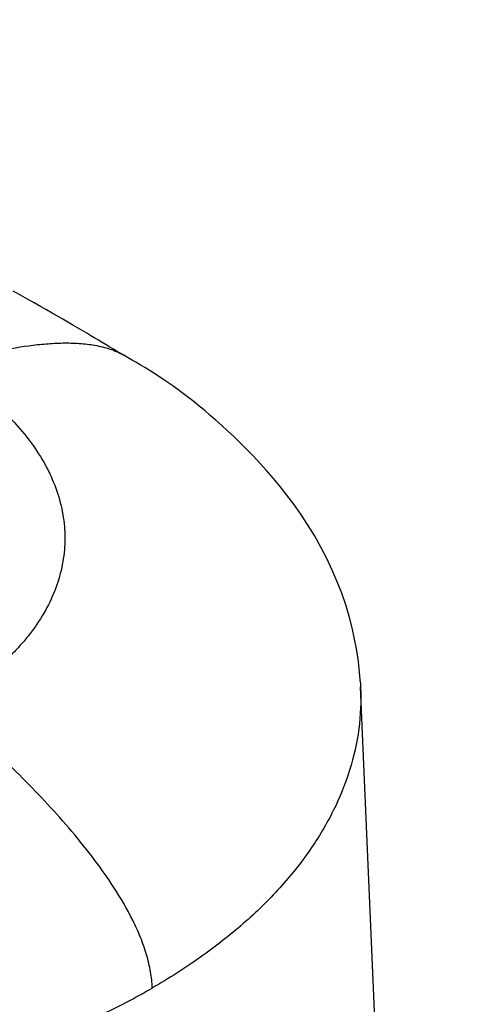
# Model space of a CAD drawing. Header units: millimetres. Extents: x 16 to 3344, y 34 to 2360.
# Tile 89 of 101: x 3030 to 3073, y 1878 to 1974. Entities that reach past the tile are written whole.
import ezdxf

# ---------------------------------------------------------------- set-up
doc = ezdxf.new("R2010")
doc.units = ezdxf.units.MM
doc.header["$LTSCALE"] = 185.02
for name, color, linetype in [('BOX_PBL25', 7, 'CONTINUOUS'), ('DEFAULT_VBL21', 7, 'CONTINUOUS'), ('TOP_ASM_PBL24', 7, 'CONTINUOUS')]:
    doc.layers.add(name, color=color, linetype=linetype)

# ---------------------------------------------------------------- blocks, each defined once
blk = doc.blocks.new('TOP_ASM_PBL24', base_point=(2930.257, 1963.92))
at = {"layer": 'TOP_ASM_PBL24', "color": 7}
for p in [(3062.688, 1909.781), (3064.683, 1863.237)]:
    blk.add_line(p, (3062.711, 1909.34), dxfattribs=at)
for points in [[(3039.674, 1941.663), (3039.377, 1941.835), (3039.04, 1942.03), (3038.688, 1942.236), (3038.324, 1942.45), (3037.956, 1942.67), (3037.585, 1942.892), (3037.218, 1943.113), (3036.852, 1943.334), (3036.472, 1943.562), (3036.069, 1943.803), (3035.64, 1944.057), (3035.189, 1944.323), (3034.721, 1944.596), (3034.24, 1944.876), (3033.746, 1945.162), (3033.237, 1945.454), (3032.708, 1945.757), (3032.153, 1946.073), (3031.569, 1946.404), (3030.954, 1946.751), (3030.306, 1947.115), (3029.626, 1947.494), (3028.917, 1947.888)], [(3062.688, 1909.781), (3062.61, 1910.78), (3062.491, 1911.849), (3062.331, 1912.932), (3062.13, 1914.028), (3061.884, 1915.134), (3061.594, 1916.248), (3061.257, 1917.368), (3060.872, 1918.492), (3060.439, 1919.618), (3059.958, 1920.743), (3059.426, 1921.869), (3058.842, 1922.994), (3058.215, 1924.103), (3057.559, 1925.174), (3056.886, 1926.194), (3056.212, 1927.151), (3055.545, 1928.042), (3054.885, 1928.879), (3054.226, 1929.675), (3053.567, 1930.436), (3052.911, 1931.163), (3052.261, 1931.856), (3051.619, 1932.516), (3050.988, 1933.144), (3050.373, 1933.738), (3049.777, 1934.298), (3049.198, 1934.827), (3048.633, 1935.33), (3048.083, 1935.809), (3047.547, 1936.265), (3047.023, 1936.699), (3046.508, 1937.115), (3045.997, 1937.518), (3045.483, 1937.911), (3044.962, 1938.299), (3044.448, 1938.67), (3043.956, 1939.014), (3043.488, 1939.331), (3043.038, 1939.628), (3042.594, 1939.913), (3042.15, 1940.191), (3041.709, 1940.462), (3041.274, 1940.725), (3040.849, 1940.977), (3040.438, 1941.219), (3040.044, 1941.449), (3039.684, 1941.658)]]:
    blk.add_lwpolyline(points, dxfattribs=at)
for points, knots in [([(3027.042, 1941.98), (3028.165, 1942.229), (3029.85, 1942.536), (3032.092, 1942.783), (3033.726, 1942.869), (3035.318, 1942.837), (3036.859, 1942.662), (3038.33, 1942.306), (3039.249, 1941.909), (3039.674, 1941.664)], [0, 0, 0, 0, 0.267921, 0.398217, 0.525182, 0.648649, 0.768721, 0.885653, 1, 1, 1, 1]), ([(3022.073, 1940.602), (3022.535, 1940.335), (3023.441, 1939.791), (3024.744, 1938.914), (3025.965, 1937.979), (3027.11, 1937.007), (3028.175, 1936.007), (3029.467, 1934.667), (3030.877, 1932.933), (3032.233, 1930.738), (3033.215, 1928.478), (3033.811, 1926.176), (3034.011, 1923.855), (3033.812, 1921.543), (3033.217, 1919.264), (3032.235, 1917.043), (3031.119, 1915.281), (3030.055, 1913.922), (3029.16, 1912.915), (3028.178, 1911.94), (3027.111, 1911.003), (3025.961, 1910.103), (3024.732, 1909.233), (3023.435, 1908.374), (3022.537, 1907.823), (3022.074, 1907.556)], [0, 0, 0, 0, 0.037584, 0.074377, 0.110535, 0.14584, 0.180138, 0.213368, 0.276937, 0.337149, 0.394534, 0.449818, 0.503899, 0.557785, 0.612509, 0.669028, 0.728151, 0.758905, 0.79052, 0.822986, 0.856281, 0.890498, 0.92579, 0.962344, 1, 1, 1, 1]), ([(3062.711, 1909.34), (3062.769, 1907.991), (3062.645, 1905.256), (3061.737, 1901.199), (3060.121, 1897.224), (3058.228, 1894.059), (3056.403, 1891.61), (3054.308, 1889.15), (3051.28, 1886.202), (3047.112, 1882.945), (3044.052, 1881.001), (3042.441, 1880.071)], [0, 0, 0, 0, 0.108278, 0.218211, 0.331829, 0.450841, 0.512816, 0.576582, 0.709773, 0.850892, 1, 1, 1, 1]), ([(3042.441, 1880.071), (3042.426, 1880.6), (3042.305, 1881.696), (3041.915, 1883.345), (3041.32, 1885.018), (3040.313, 1887.238), (3038.763, 1889.888), (3036.64, 1892.865), (3034.361, 1895.661), (3031.986, 1898.3), (3029.548, 1900.808), (3027.881, 1902.415), (3027.042, 1903.197)], [0, 0, 0, 0, 0.056035, 0.116135, 0.179012, 0.243543, 0.373754, 0.503078, 0.630045, 0.755115, 0.878638, 1, 1, 1, 1]), ([(2944.468, 1880.071), (2946.109, 1879.123), (2949.55, 1877.33), (2955.012, 1875.002), (2960.841, 1872.993), (2966.981, 1871.322), (2973.375, 1870.006), (2982.2, 1868.734), (2993.456, 1868.102), (3006.884, 1868.856), (3017.786, 1870.74), (3026.068, 1872.993), (3031.897, 1875.002), (3037.359, 1877.331), (3040.8, 1879.123), (3042.441, 1880.071)], [0, 0, 0, 0, 0.055848, 0.114198, 0.174812, 0.23739, 0.301601, 0.367054, 0.50003, 0.633006, 0.762609, 0.825188, 0.885802, 0.944153, 1, 1, 1, 1])]:
    blk.add_open_spline(points, degree=3, knots=knots, dxfattribs=at)
blk = doc.blocks.new('BOX_PBL25', base_point=(3115.492, 1780.29))
at = {"layer": 'BOX_PBL25', "color": 7}
for points, knots in [([(3225.305, 1846.262), (3225.305, 1853.203), (3224.615, 1863.771), (3222.518, 1877.88), (3219.542, 1892.537), (3214.3, 1911.042), (3205.831, 1932.994), (3195.298, 1954.483), (3182.918, 1975.071), (3168.945, 1994.339), (3153.654, 2011.892), (3137.341, 2027.373), (3122.946, 2038.437), (3111.171, 2045.922), (3102.391, 2050.756), (3093.577, 2054.858), (3082.011, 2059.244), (3070.302, 2062.179), (3058.681, 2063.394), (3050.236, 2063.425), (3042.001, 2062.564), (3034.036, 2060.795), (3026.419, 2058.116), (3021.616, 2055.728), (3019.307, 2054.394)], [0, 0, 0, 0, 0.062071, 0.094402, 0.127514, 0.195755, 0.266088, 0.337644, 0.409482, 0.48064, 0.550202, 0.617348, 0.681426, 0.712184, 0.742039, 0.770985, 0.799037, 0.852591, 0.878287, 0.903373, 0.927965, 0.952183, 0.976153, 1, 1, 1, 1]), ([(3199.305, 1846.262), (3199.305, 1849.147), (3199.113, 1855.039), (3198.287, 1864.014), (3196.918, 1873.258), (3194.338, 1886.028), (3189.764, 1902.278), (3182.354, 1921.67), (3173.11, 1940.759), (3162.239, 1959.111), (3149.985, 1976.313), (3136.631, 1991.979), (3124.683, 2003.624), (3114.83, 2011.844), (3107.483, 2017.332), (3100.122, 2022.198), (3092.801, 2026.416), (3085.57, 2029.965), (3078.485, 2032.832), (3071.598, 2035.008), (3064.962, 2036.496), (3058.623, 2037.306), (3052.619, 2037.458), (3046.977, 2036.976), (3041.707, 2035.889), (3036.804, 2034.217), (3033.757, 2032.715), (3032.307, 2031.878)], [0, 0, 0, 0, 0.030793, 0.062872, 0.096137, 0.130476, 0.201862, 0.276, 0.351754, 0.427945, 0.50338, 0.576889, 0.647356, 0.681134, 0.713777, 0.745179, 0.775245, 0.803897, 0.831074, 0.85674, 0.880891, 0.90356, 0.924835, 0.944862, 0.963862, 0.982124, 1, 1, 1, 1]), ([(3032.307, 2031.878), (3031.353, 2031.327), (3029.483, 2030.138), (3026.822, 2028.106), (3024.296, 2025.816), (3021.056, 2022.354), (3017.356, 2017.288), (3013.635, 2010.224), (3010.636, 2002.103), (3008.433, 1992.99), (3007.091, 1982.98), (3006.808, 1976.01), (3006.808, 1972.408)], [0, 0, 0, 0, 0.048829, 0.098123, 0.148325, 0.199846, 0.308158, 0.425364, 0.552809, 0.691098, 0.840279, 1, 1, 1, 1])]:
    blk.add_open_spline(points, degree=3, knots=knots, dxfattribs=at)
blk = doc.blocks.new('DEFAULT_VBL21', base_point=(3028.169, 1858.95))
at = {"layer": 'BOX_PBL25'}
blk.add_blockref('BOX_PBL25', (3115.492, 1780.29), dxfattribs=at)
at = {"layer": 'TOP_ASM_PBL24'}
blk.add_blockref('TOP_ASM_PBL24', (2930.257, 1963.92), dxfattribs=at)

msp = doc.modelspace()

# ---------------------------------------------------------------- block references
at = {"layer": 'DEFAULT_VBL21'}
msp.add_blockref('DEFAULT_VBL21', (3028.169, 1858.95), dxfattribs=at)

doc.saveas('drawing.dxf')
